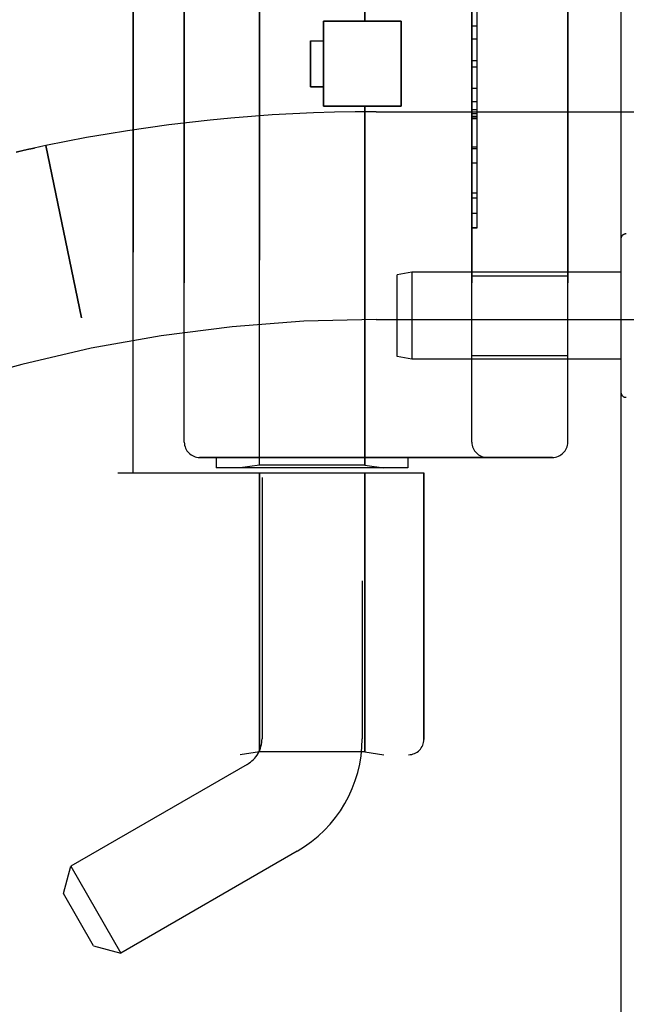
# Model space of a CAD drawing. Header units: inches. Extents: x 0 to 212, y 0 to 138.
# Tile 114 of 256: x 24.52 to 25.7, y 90.83 to 92.75. Entities that reach past the tile are written whole.
import ezdxf

# ---------------------------------------------------------------- set-up
doc = ezdxf.new("R2010")
doc.units = ezdxf.units.IN
doc.header["$LTSCALE"] = 11.6875
doc.header["$MEASUREMENT"] = 0
doc.linetypes.add('HIDDEN', pattern=[0.2, 0.1, -0.1])
doc.layers.get('0').update_dxf_attribs({"linetype": 'CONTINUOUS'})
doc.layers.add('LEFTHAND_DOOR_ASSEMBLY', color=7, linetype='CONTINUOUS')
doc.layers.add('RIGHTHAND_DOOR_ASSEMBLY', color=7, linetype='CONTINUOUS')

msp = doc.modelspace()

# ---------------------------------------------------------------- linework, layer by layer
at = {"color": 3, "linetype": 'Continuous'}
msp.add_line((25.6922, 97.4357), (25.6922, 37.6437), dxfattribs=at)
at = {"layer": 'LEFTHAND_DOOR_ASSEMBLY', "color": 8, "linetype": 'HIDDEN'}
for p, q in [((24.9902, 94.1927), (24.9902, 91.3447)), ((25.1862, 93.9912), (25.1862, 91.3447)), ((24.7382, 91.8647), (24.7382, 93.4647)), ((24.9852, 91.8799), (24.9852, 93.4494)), ((25.1912, 92.7477), (25.1912, 93.4494)), ((24.8382, 93.4047), (24.8382, 91.9247)), ((25.4007, 91.9247), (25.4007, 93.4047)), ((25.5882, 93.4047), (25.5882, 91.9247)), ((25.4107, 92.3437), (25.4107, 92.9856)), ((25.1102, 92.5817), (25.1102, 92.7477)), ((25.1102, 92.7477), (25.2622, 92.7477)), ((25.2622, 92.5817), (25.2622, 92.7477)), ((25.0852, 92.7097), (25.0852, 92.6197)), ((25.0852, 92.7097), (25.1102, 92.7097)), ((25.4107, 92.7131), (25.4007, 92.7131)), ((25.4007, 92.671), (25.4107, 92.671)), ((25.0852, 92.6197), (25.1102, 92.6197)), ((25.4007, 92.5908), (25.4107, 92.5908)), ((25.1102, 92.5817), (25.2622, 92.5817)), ((25.1912, 91.8799), (25.1912, 92.5817)), ((25.2132, 92.5709), (26.1807, 92.5709)), ((25.4007, 92.5752), (25.4107, 92.5752)), ((25.4007, 92.5676), (25.4107, 92.5676)), ((25.4007, 92.5622), (25.4107, 92.5622)), ((25.4007, 92.5574), (25.4107, 92.5574)), ((24.5672, 92.5046), (24.5557, 92.5022)), ((24.5672, 92.5046), (24.637, 92.1681)), ((25.4007, 92.499), (25.4107, 92.499)), ((25.4007, 92.3727), (25.4107, 92.3727)), ((25.4007, 92.3437), (25.4107, 92.3437)), ((25.6922, 92.322), (25.6922, 92.0223)), ((25.283, 92.2572), (25.2547, 92.2522)), ((25.2547, 92.0922), (25.2547, 92.2522)), ((25.283, 92.2572), (25.283, 92.0872)), ((25.6922, 92.2572), (25.283, 92.2572)), ((25.4007, 92.2502), (25.5882, 92.2502)), ((25.2132, 92.1647), (26.6312, 92.1647)), ((25.283, 92.0872), (25.2547, 92.0922)), ((25.4007, 92.0942), (25.5882, 92.0942)), ((25.6922, 92.0872), (25.283, 92.0872)), ((25.5582, 91.8947), (24.8682, 91.8947)), ((24.9007, 91.8947), (24.9007, 91.8747)), ((24.9852, 91.8799), (24.9477, 91.8747)), ((25.1912, 91.8799), (24.9852, 91.8799)), ((25.1912, 91.8799), (25.2287, 91.8747)), ((25.2757, 91.8947), (25.2757, 91.8747)), ((24.7082, 91.8647), (25.3069, 91.8647)), ((25.2757, 91.8747), (24.9007, 91.8747)), ((24.9852, 91.8647), (24.9852, 91.3187)), ((25.1912, 91.8647), (25.1912, 91.3187)), ((25.3069, 91.8647), (25.3069, 91.3434)), ((24.9852, 91.3187), (24.9477, 91.3134)), ((25.1912, 91.3187), (24.9852, 91.3187)), ((25.1912, 91.3187), (25.2287, 91.3134)), ((23.2132, 91.3134), (25.2769, 91.3134)), ((24.9612, 91.2944), (24.6161, 91.0952)), ((25.0592, 91.1247), (24.7141, 90.9254)), ((24.6018, 91.0419), (24.6161, 91.0952)), ((24.6161, 91.0952), (24.7141, 90.9254)), ((24.6608, 90.9397), (24.6018, 91.0419)), ((24.6608, 90.9397), (24.7141, 90.9254))]:
    msp.add_line(p, q, dxfattribs=at)
for points in [[(24.5093, 92.4921), (24.5226, 92.4951), (24.5338, 92.4975), (24.5449, 92.4999)], [(24.556, 92.5023), (24.5441, 92.4998), (24.5325, 92.4972), (24.5209, 92.4947)]]:
    msp.add_lwpolyline(points, dxfattribs=at)
for centre, radius, start, end in [((25.2132, 89.3896), 3.1814, 90, 101.7157), ((25.7022, 92.322), 0.01, 86.7754, 180), ((25.2132, 89.3896), 2.7751, 90, 136.1116), ((25.7022, 92.0223), 0.01, 180, 273.2246), ((24.8682, 91.9247), 0.03, 180, 270), ((25.4307, 91.9247), 0.03, 180, 270), ((25.5582, 91.9247), 0.03, 270, 360), ((24.9322, 91.3447), 0.058, 300, 360), ((24.9322, 91.3447), 0.254, 300, 360), ((25.2769, 91.3434), 0.03, 270, 360)]:
    msp.add_arc(centre, radius, start, end, dxfattribs=at)
at = {"layer": 'RIGHTHAND_DOOR_ASSEMBLY', "color": 8, "linetype": 'HIDDEN'}
for p, q in [((24.7382, 93.4647), (24.7382, 91.8647)), ((24.9852, 93.4494), (24.9852, 91.8799)), ((25.1912, 93.4494), (25.1912, 92.7477)), ((24.8382, 91.9247), (24.8382, 93.4047)), ((25.4007, 93.4047), (25.4007, 91.9247)), ((25.5882, 91.9247), (25.5882, 93.4047)), ((25.4107, 92.3437), (25.4107, 92.9857)), ((25.1102, 92.7477), (25.1102, 92.5817)), ((25.2622, 92.7477), (25.1102, 92.7477)), ((25.2622, 92.7477), (25.2622, 92.5817)), ((25.4007, 92.7386), (25.4107, 92.7386)), ((25.0852, 92.6197), (25.0852, 92.7097)), ((25.0852, 92.7097), (25.1102, 92.7097)), ((25.4007, 92.6584), (25.4107, 92.6584)), ((25.1102, 92.6197), (25.0852, 92.6197)), ((25.4107, 92.6163), (25.4007, 92.6163)), ((25.2622, 92.5817), (25.1102, 92.5817)), ((25.1912, 92.5817), (25.1912, 91.8799)), ((25.2132, 92.5709), (26.1807, 92.5709)), ((25.4007, 92.5583), (25.4107, 92.5583)), ((25.4107, 92.558), (25.4007, 92.558)), ((25.4107, 92.5579), (25.4007, 92.5579)), ((24.5672, 92.5046), (24.5557, 92.5022)), ((24.637, 92.1681), (24.5672, 92.5046)), ((25.4107, 92.5013), (25.4007, 92.5013)), ((25.4007, 92.4711), (25.4107, 92.4711)), ((25.4007, 92.4123), (25.4107, 92.4123)), ((25.4107, 92.4021), (25.4007, 92.4021)), ((25.4007, 92.3439), (25.4107, 92.3439)), ((25.4107, 92.3437), (25.4007, 92.3437)), ((25.4007, 92.2502), (25.5882, 92.2502)), ((25.2132, 92.1647), (26.6312, 92.1647)), ((25.4007, 92.0942), (25.5882, 92.0942)), ((24.8682, 91.8947), (25.5582, 91.8947)), ((24.9007, 91.8947), (24.9007, 91.8747)), ((24.9852, 91.8799), (24.9477, 91.8747)), ((25.1912, 91.8799), (24.9852, 91.8799)), ((25.1912, 91.8799), (25.2287, 91.8747)), ((25.2757, 91.8947), (25.2757, 91.8747)), ((24.7082, 91.8647), (25.3069, 91.8647)), ((25.2757, 91.8747), (24.9007, 91.8747)), ((24.9852, 91.3187), (24.9852, 91.8647)), ((25.1912, 91.3187), (25.1912, 91.8647)), ((25.3069, 91.3434), (25.3069, 91.8647)), ((24.9852, 91.3187), (24.9477, 91.3134)), ((25.1912, 91.3187), (24.9852, 91.3187)), ((25.1912, 91.3187), (25.2287, 91.3134)), ((23.2132, 91.3134), (25.2769, 91.3134))]:
    msp.add_line(p, q, dxfattribs=at)
for points in [[(24.5449, 92.4999), (24.5338, 92.4975), (24.5227, 92.4951), (24.5093, 92.4921)], [(24.556, 92.5023), (24.5441, 92.4998), (24.5325, 92.4972), (24.5209, 92.4947)]]:
    msp.add_lwpolyline(points, dxfattribs=at)
for centre, radius, start, end in [((25.2132, 89.3896), 3.1814, 90, 101.7157), ((25.2132, 89.3896), 2.7751, 90, 136.1116), ((24.8682, 91.9247), 0.03, 180, 270), ((25.4307, 91.9247), 0.03, 180, 270), ((25.5582, 91.9247), 0.03, 270, 360), ((25.2769, 91.3434), 0.03, 270, 360)]:
    msp.add_arc(centre, radius, start, end, dxfattribs=at)

doc.saveas('drawing.dxf')
